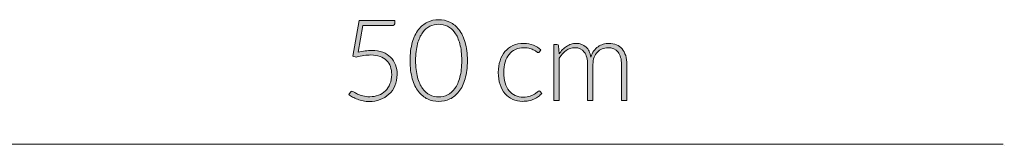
# Model space of a CAD drawing. Header units: inches. Extents: x 73 to 138, y -199 to -88.
# Tile 3 of 8: x 99.42 to 123.29, y -174.65 to -171.61. Entities that reach past the tile are written whole.
import ezdxf

# ---------------------------------------------------------------- set-up
doc = ezdxf.new("R2010")
doc.units = ezdxf.units.IN
doc.header["$MEASUREMENT"] = 0
doc.layers.add('Capa 1', color=7, linetype='Continuous')

# ---------------------------------------------------------------- blocks, each defined once
blk = doc.blocks.new('block 8')
at = {"layer": 'Capa 1'}
h = blk.add_hatch(color=251, dxfattribs=at)
h.dxf.hatch_style = 2
edge = h.paths.add_edge_path()
edge.add_spline(control_points=[(108.519, -171.686), (108.519, -171.704), (108.513, -171.719), (108.501, -171.731), (108.489, -171.744), (108.469, -171.75), (108.443, -171.75), (108.443, -171.75), (107.741, -171.75), (107.741, -171.75), (107.741, -171.75), (107.624, -172.397), (107.624, -172.397), (107.685, -172.381), (107.743, -172.37), (107.798, -172.363), (107.854, -172.356), (107.906, -172.353), (107.956, -172.353), (108.057, -172.353), (108.145, -172.367), (108.222, -172.396), (108.299, -172.425), (108.363, -172.465), (108.414, -172.517), (108.466, -172.568), (108.505, -172.63), (108.532, -172.701), (108.558, -172.773), (108.571, -172.85), (108.571, -172.934), (108.571, -173.036), (108.554, -173.128), (108.518, -173.209), (108.483, -173.29), (108.434, -173.359), (108.373, -173.415), (108.312, -173.472), (108.241, -173.515), (108.16, -173.545), (108.079, -173.576), (107.993, -173.591), (107.901, -173.591), (107.847, -173.591), (107.796, -173.586), (107.747, -173.576), (107.699, -173.567), (107.654, -173.554), (107.61, -173.538), (107.568, -173.522), (107.528, -173.503), (107.492, -173.482), (107.457, -173.461), (107.426, -173.44), (107.398, -173.418), (107.398, -173.418), (107.437, -173.364), (107.437, -173.364), (107.446, -173.351), (107.459, -173.344), (107.477, -173.344), (107.488, -173.344), (107.506, -173.351), (107.528, -173.364), (107.55, -173.378), (107.579, -173.393), (107.614, -173.41), (107.649, -173.426), (107.691, -173.441), (107.738, -173.455), (107.787, -173.469), (107.843, -173.475), (107.907, -173.475), (107.982, -173.475), (108.051, -173.463), (108.117, -173.439), (108.182, -173.415), (108.238, -173.38), (108.286, -173.334), (108.334, -173.289), (108.371, -173.232), (108.398, -173.165), (108.425, -173.098), (108.439, -173.022), (108.439, -172.937), (108.439, -172.867), (108.428, -172.804), (108.408, -172.745), (108.387, -172.686), (108.356, -172.636), (108.314, -172.595), (108.273, -172.553), (108.22, -172.521), (108.157, -172.498), (108.093, -172.474), (108.019, -172.463), (107.933, -172.463), (107.88, -172.463), (107.825, -172.467), (107.767, -172.475), (107.708, -172.483), (107.646, -172.497), (107.581, -172.515), (107.581, -172.515), (107.495, -172.489), (107.495, -172.489), (107.495, -172.489), (107.648, -171.629), (107.648, -171.629), (107.648, -171.629), (108.519, -171.629), (108.519, -171.629), (108.519, -171.629), (108.519, -171.686), (108.519, -171.686)], knot_values=[0, 0, 0, 0, 1, 1, 1, 2, 2, 2, 3, 3, 3, 4, 4, 4, 5, 5, 5, 6, 6, 6, 7, 7, 7, 8, 8, 8, 9, 9, 9, 10, 10, 10, 11, 11, 11, 12, 12, 12, 13, 13, 13, 14, 14, 14, 15, 15, 15, 16, 16, 16, 17, 17, 17, 18, 18, 18, 19, 19, 19, 20, 20, 20, 21, 21, 21, 22, 22, 22, 23, 23, 23, 24, 24, 24, 25, 25, 25, 26, 26, 26, 27, 27, 27, 28, 28, 28, 29, 29, 29, 30, 30, 30, 31, 31, 31, 32, 32, 32, 33, 33, 33, 34, 34, 34, 35, 35, 35, 36, 36, 36, 37, 37, 37, 38, 38, 38, 38], degree=3, periodic=1)
h = blk.add_hatch(color=251, dxfattribs=at)
h.dxf.hatch_style = 2
edge = h.paths.add_edge_path()
edge.add_spline(control_points=[(110.275, -172.598), (110.275, -172.768), (110.257, -172.916), (110.22, -173.04), (110.184, -173.164), (110.134, -173.267), (110.071, -173.348), (110.008, -173.43), (109.934, -173.49), (109.85, -173.53), (109.765, -173.569), (109.675, -173.589), (109.579, -173.589), (109.483, -173.589), (109.393, -173.569), (109.309, -173.53), (109.225, -173.49), (109.151, -173.43), (109.088, -173.348), (109.025, -173.267), (108.975, -173.164), (108.939, -173.04), (108.904, -172.916), (108.885, -172.768), (108.885, -172.598), (108.885, -172.428), (108.904, -172.281), (108.939, -172.157), (108.975, -172.033), (109.025, -171.93), (109.088, -171.849), (109.151, -171.767), (109.225, -171.707), (109.309, -171.667), (109.393, -171.627), (109.483, -171.607), (109.579, -171.607), (109.675, -171.607), (109.765, -171.627), (109.85, -171.667), (109.934, -171.707), (110.008, -171.767), (110.071, -171.849), (110.134, -171.93), (110.184, -172.033), (110.22, -172.157), (110.257, -172.281), (110.275, -172.428), (110.275, -172.598)], knot_values=[0, 0, 0, 0, 1, 1, 1, 2, 2, 2, 3, 3, 3, 4, 4, 4, 5, 5, 5, 6, 6, 6, 7, 7, 7, 8, 8, 8, 9, 9, 9, 10, 10, 10, 11, 11, 11, 12, 12, 12, 13, 13, 13, 14, 14, 14, 15, 15, 15, 16, 16, 16, 16], degree=3, periodic=1)
edge = h.paths.add_edge_path()
edge.add_spline(control_points=[(110.138, -172.598), (110.138, -172.441), (110.123, -172.307), (110.093, -172.196), (110.063, -172.084), (110.023, -171.993), (109.972, -171.922), (109.921, -171.851), (109.861, -171.799), (109.793, -171.766), (109.726, -171.734), (109.654, -171.717), (109.579, -171.717), (109.504, -171.717), (109.433, -171.734), (109.365, -171.766), (109.298, -171.799), (109.238, -171.851), (109.187, -171.922), (109.136, -171.993), (109.095, -172.084), (109.065, -172.196), (109.035, -172.307), (109.019, -172.441), (109.019, -172.598), (109.019, -172.756), (109.035, -172.891), (109.065, -173.002), (109.095, -173.113), (109.136, -173.204), (109.187, -173.275), (109.238, -173.345), (109.298, -173.397), (109.365, -173.43), (109.433, -173.462), (109.504, -173.478), (109.579, -173.478), (109.654, -173.478), (109.726, -173.462), (109.793, -173.43), (109.861, -173.397), (109.921, -173.345), (109.972, -173.275), (110.023, -173.204), (110.063, -173.113), (110.093, -173.002), (110.123, -172.891), (110.138, -172.756), (110.138, -172.598)], knot_values=[0, 0, 0, 0, 1, 1, 1, 2, 2, 2, 3, 3, 3, 4, 4, 4, 5, 5, 5, 6, 6, 6, 7, 7, 7, 8, 8, 8, 9, 9, 9, 10, 10, 10, 11, 11, 11, 12, 12, 12, 13, 13, 13, 14, 14, 14, 15, 15, 15, 16, 16, 16, 16], degree=3, periodic=1)
h = blk.add_hatch(color=251, dxfattribs=at)
h.dxf.hatch_style = 2
edge = h.paths.add_edge_path()
edge.add_spline(control_points=[(112.023, -172.387), (112.019, -172.392), (112.015, -172.396), (112.011, -172.399), (112.007, -172.402), (112.001, -172.404), (111.994, -172.404), (111.984, -172.404), (111.972, -172.397), (111.956, -172.385), (111.94, -172.373), (111.919, -172.36), (111.892, -172.345), (111.866, -172.33), (111.833, -172.317), (111.793, -172.304), (111.753, -172.292), (111.705, -172.286), (111.648, -172.286), (111.569, -172.286), (111.5, -172.3), (111.439, -172.328), (111.379, -172.355), (111.328, -172.395), (111.286, -172.448), (111.244, -172.5), (111.213, -172.563), (111.19, -172.637), (111.168, -172.711), (111.157, -172.794), (111.157, -172.886), (111.157, -172.982), (111.168, -173.067), (111.191, -173.141), (111.213, -173.215), (111.246, -173.278), (111.286, -173.328), (111.328, -173.379), (111.377, -173.417), (111.436, -173.444), (111.494, -173.471), (111.559, -173.484), (111.631, -173.484), (111.696, -173.484), (111.751, -173.476), (111.795, -173.461), (111.84, -173.445), (111.877, -173.428), (111.905, -173.41), (111.934, -173.391), (111.957, -173.374), (111.974, -173.359), (111.99, -173.343), (112.004, -173.336), (112.015, -173.336), (112.026, -173.336), (112.035, -173.34), (112.041, -173.349), (112.041, -173.349), (112.077, -173.393), (112.077, -173.393), (112.057, -173.421), (112.03, -173.446), (111.998, -173.47), (111.966, -173.494), (111.93, -173.514), (111.89, -173.532), (111.849, -173.549), (111.806, -173.563), (111.759, -173.572), (111.711, -173.582), (111.662, -173.587), (111.611, -173.587), (111.525, -173.587), (111.445, -173.571), (111.374, -173.539), (111.301, -173.508), (111.24, -173.462), (111.188, -173.402), (111.137, -173.342), (111.097, -173.269), (111.068, -173.182), (111.039, -173.095), (111.024, -172.997), (111.024, -172.886), (111.024, -172.782), (111.038, -172.687), (111.066, -172.601), (111.093, -172.515), (111.133, -172.441), (111.186, -172.379), (111.238, -172.317), (111.303, -172.269), (111.379, -172.234), (111.455, -172.2), (111.543, -172.183), (111.641, -172.183), (111.73, -172.183), (111.809, -172.197), (111.878, -172.225), (111.947, -172.254), (112.007, -172.292), (112.058, -172.341), (112.058, -172.341), (112.023, -172.387), (112.023, -172.387)], knot_values=[0, 0, 0, 0, 1, 1, 1, 2, 2, 2, 3, 3, 3, 4, 4, 4, 5, 5, 5, 6, 6, 6, 7, 7, 7, 8, 8, 8, 9, 9, 9, 10, 10, 10, 11, 11, 11, 12, 12, 12, 13, 13, 13, 14, 14, 14, 15, 15, 15, 16, 16, 16, 17, 17, 17, 18, 18, 18, 19, 19, 19, 20, 20, 20, 21, 21, 21, 22, 22, 22, 23, 23, 23, 24, 24, 24, 25, 25, 25, 26, 26, 26, 27, 27, 27, 28, 28, 28, 29, 29, 29, 30, 30, 30, 31, 31, 31, 32, 32, 32, 33, 33, 33, 34, 34, 34, 35, 35, 35, 35], degree=3, periodic=1)
h = blk.add_hatch(color=251, dxfattribs=at)
h.dxf.hatch_style = 2
edge = h.paths.add_edge_path()
edge.add_spline(control_points=[(112.374, -173.569), (112.374, -173.569), (112.374, -172.205), (112.374, -172.205), (112.374, -172.205), (112.444, -172.205), (112.444, -172.205), (112.469, -172.205), (112.482, -172.217), (112.486, -172.239), (112.486, -172.239), (112.498, -172.437), (112.498, -172.437), (112.524, -172.399), (112.553, -172.365), (112.583, -172.334), (112.613, -172.303), (112.646, -172.276), (112.68, -172.254), (112.714, -172.231), (112.75, -172.214), (112.79, -172.202), (112.828, -172.189), (112.869, -172.183), (112.912, -172.183), (113.012, -172.183), (113.091, -172.212), (113.151, -172.27), (113.21, -172.328), (113.25, -172.409), (113.271, -172.512), (113.288, -172.455), (113.311, -172.406), (113.34, -172.365), (113.37, -172.324), (113.404, -172.29), (113.442, -172.263), (113.481, -172.236), (113.522, -172.216), (113.568, -172.203), (113.612, -172.19), (113.659, -172.183), (113.707, -172.183), (113.774, -172.183), (113.835, -172.194), (113.889, -172.217), (113.942, -172.239), (113.988, -172.272), (114.026, -172.316), (114.064, -172.36), (114.093, -172.414), (114.113, -172.478), (114.133, -172.542), (114.143, -172.615), (114.143, -172.697), (114.143, -172.697), (114.143, -173.569), (114.143, -173.569), (114.143, -173.569), (114.013, -173.569), (114.013, -173.569), (114.013, -173.569), (114.013, -172.697), (114.013, -172.697), (114.013, -172.563), (113.984, -172.462), (113.927, -172.392), (113.869, -172.322), (113.787, -172.287), (113.68, -172.287), (113.632, -172.287), (113.587, -172.296), (113.543, -172.313), (113.5, -172.331), (113.461, -172.356), (113.428, -172.391), (113.395, -172.425), (113.368, -172.468), (113.348, -172.519), (113.329, -172.57), (113.32, -172.629), (113.32, -172.697), (113.32, -172.697), (113.32, -173.569), (113.32, -173.569), (113.32, -173.569), (113.189, -173.569), (113.189, -173.569), (113.189, -173.569), (113.189, -172.697), (113.189, -172.697), (113.189, -172.564), (113.162, -172.463), (113.109, -172.393), (113.056, -172.322), (112.979, -172.287), (112.878, -172.287), (112.804, -172.287), (112.735, -172.309), (112.673, -172.354), (112.609, -172.398), (112.553, -172.459), (112.504, -172.538), (112.504, -172.538), (112.504, -173.569), (112.504, -173.569), (112.504, -173.569), (112.374, -173.569), (112.374, -173.569)], knot_values=[0, 0, 0, 0, 1, 1, 1, 2, 2, 2, 3, 3, 3, 4, 4, 4, 5, 5, 5, 6, 6, 6, 7, 7, 7, 8, 8, 8, 9, 9, 9, 10, 10, 10, 11, 11, 11, 12, 12, 12, 13, 13, 13, 14, 14, 14, 15, 15, 15, 16, 16, 16, 17, 17, 17, 18, 18, 18, 19, 19, 19, 20, 20, 20, 21, 21, 21, 22, 22, 22, 23, 23, 23, 24, 24, 24, 25, 25, 25, 26, 26, 26, 27, 27, 27, 28, 28, 28, 29, 29, 29, 30, 30, 30, 31, 31, 31, 32, 32, 32, 33, 33, 33, 34, 34, 34, 35, 35, 35, 36, 36, 36, 36], degree=3, periodic=1)
at = {"layer": 'Capa 1', "lineweight": 0}
for points, knots in [([(108.519, -171.686), (108.519, -171.704), (108.513, -171.719), (108.501, -171.731), (108.489, -171.744), (108.469, -171.75), (108.443, -171.75), (108.443, -171.75), (107.741, -171.75), (107.741, -171.75), (107.741, -171.75), (107.624, -172.397), (107.624, -172.397), (107.685, -172.381), (107.743, -172.37), (107.798, -172.363), (107.854, -172.356), (107.906, -172.353), (107.956, -172.353), (108.057, -172.353), (108.145, -172.367), (108.222, -172.396), (108.299, -172.425), (108.363, -172.465), (108.414, -172.517), (108.466, -172.568), (108.505, -172.63), (108.532, -172.701), (108.558, -172.773), (108.571, -172.85), (108.571, -172.934), (108.571, -173.036), (108.554, -173.128), (108.518, -173.209), (108.483, -173.29), (108.434, -173.359), (108.373, -173.415), (108.312, -173.472), (108.241, -173.515), (108.16, -173.545), (108.079, -173.576), (107.993, -173.591), (107.901, -173.591), (107.847, -173.591), (107.796, -173.586), (107.747, -173.576), (107.699, -173.567), (107.654, -173.554), (107.61, -173.538), (107.568, -173.522), (107.528, -173.503), (107.492, -173.482), (107.457, -173.461), (107.426, -173.44), (107.398, -173.418), (107.398, -173.418), (107.437, -173.364), (107.437, -173.364), (107.446, -173.351), (107.459, -173.344), (107.477, -173.344), (107.488, -173.344), (107.506, -173.351), (107.528, -173.364), (107.55, -173.378), (107.579, -173.393), (107.614, -173.41), (107.649, -173.426), (107.691, -173.441), (107.738, -173.455), (107.787, -173.469), (107.843, -173.475), (107.907, -173.475), (107.982, -173.475), (108.051, -173.463), (108.117, -173.439), (108.182, -173.415), (108.238, -173.38), (108.286, -173.334), (108.334, -173.289), (108.371, -173.232), (108.398, -173.165), (108.425, -173.098), (108.439, -173.022), (108.439, -172.937), (108.439, -172.867), (108.428, -172.804), (108.408, -172.745), (108.387, -172.686), (108.356, -172.636), (108.314, -172.595), (108.273, -172.553), (108.22, -172.521), (108.157, -172.498), (108.093, -172.474), (108.019, -172.463), (107.933, -172.463), (107.88, -172.463), (107.825, -172.467), (107.767, -172.475), (107.708, -172.483), (107.646, -172.497), (107.581, -172.515), (107.581, -172.515), (107.495, -172.489), (107.495, -172.489), (107.495, -172.489), (107.648, -171.629), (107.648, -171.629), (107.648, -171.629), (108.519, -171.629), (108.519, -171.629), (108.519, -171.629), (108.519, -171.686), (108.519, -171.686)], [0, 0, 0, 0, 1, 1, 1, 2, 2, 2, 3, 3, 3, 4, 4, 4, 5, 5, 5, 6, 6, 6, 7, 7, 7, 8, 8, 8, 9, 9, 9, 10, 10, 10, 11, 11, 11, 12, 12, 12, 13, 13, 13, 14, 14, 14, 15, 15, 15, 16, 16, 16, 17, 17, 17, 18, 18, 18, 19, 19, 19, 20, 20, 20, 21, 21, 21, 22, 22, 22, 23, 23, 23, 24, 24, 24, 25, 25, 25, 26, 26, 26, 27, 27, 27, 28, 28, 28, 29, 29, 29, 30, 30, 30, 31, 31, 31, 32, 32, 32, 33, 33, 33, 34, 34, 34, 35, 35, 35, 36, 36, 36, 37, 37, 37, 38, 38, 38, 38]), ([(110.275, -172.598), (110.275, -172.768), (110.257, -172.916), (110.22, -173.04), (110.184, -173.164), (110.134, -173.267), (110.071, -173.348), (110.008, -173.43), (109.934, -173.49), (109.85, -173.53), (109.765, -173.569), (109.675, -173.589), (109.579, -173.589), (109.483, -173.589), (109.393, -173.569), (109.309, -173.53), (109.225, -173.49), (109.151, -173.43), (109.088, -173.348), (109.025, -173.267), (108.975, -173.164), (108.939, -173.04), (108.904, -172.916), (108.885, -172.768), (108.885, -172.598), (108.885, -172.428), (108.904, -172.281), (108.939, -172.157), (108.975, -172.033), (109.025, -171.93), (109.088, -171.849), (109.151, -171.767), (109.225, -171.707), (109.309, -171.667), (109.393, -171.627), (109.483, -171.607), (109.579, -171.607), (109.675, -171.607), (109.765, -171.627), (109.85, -171.667), (109.934, -171.707), (110.008, -171.767), (110.071, -171.849), (110.134, -171.93), (110.184, -172.033), (110.22, -172.157), (110.257, -172.281), (110.275, -172.428), (110.275, -172.598)], [0, 0, 0, 0, 1, 1, 1, 2, 2, 2, 3, 3, 3, 4, 4, 4, 5, 5, 5, 6, 6, 6, 7, 7, 7, 8, 8, 8, 9, 9, 9, 10, 10, 10, 11, 11, 11, 12, 12, 12, 13, 13, 13, 14, 14, 14, 15, 15, 15, 16, 16, 16, 16]), ([(110.138, -172.598), (110.138, -172.441), (110.123, -172.307), (110.093, -172.196), (110.063, -172.084), (110.023, -171.993), (109.972, -171.922), (109.921, -171.851), (109.861, -171.799), (109.793, -171.766), (109.726, -171.734), (109.654, -171.717), (109.579, -171.717), (109.504, -171.717), (109.433, -171.734), (109.365, -171.766), (109.298, -171.799), (109.238, -171.851), (109.187, -171.922), (109.136, -171.993), (109.095, -172.084), (109.065, -172.196), (109.035, -172.307), (109.019, -172.441), (109.019, -172.598), (109.019, -172.756), (109.035, -172.891), (109.065, -173.002), (109.095, -173.113), (109.136, -173.204), (109.187, -173.275), (109.238, -173.345), (109.298, -173.397), (109.365, -173.43), (109.433, -173.462), (109.504, -173.478), (109.579, -173.478), (109.654, -173.478), (109.726, -173.462), (109.793, -173.43), (109.861, -173.397), (109.921, -173.345), (109.972, -173.275), (110.023, -173.204), (110.063, -173.113), (110.093, -173.002), (110.123, -172.891), (110.138, -172.756), (110.138, -172.598)], [0, 0, 0, 0, 1, 1, 1, 2, 2, 2, 3, 3, 3, 4, 4, 4, 5, 5, 5, 6, 6, 6, 7, 7, 7, 8, 8, 8, 9, 9, 9, 10, 10, 10, 11, 11, 11, 12, 12, 12, 13, 13, 13, 14, 14, 14, 15, 15, 15, 16, 16, 16, 16]), ([(112.023, -172.387), (112.019, -172.392), (112.015, -172.396), (112.011, -172.399), (112.007, -172.402), (112.001, -172.404), (111.994, -172.404), (111.984, -172.404), (111.972, -172.397), (111.956, -172.385), (111.94, -172.373), (111.919, -172.36), (111.892, -172.345), (111.866, -172.33), (111.833, -172.317), (111.793, -172.304), (111.753, -172.292), (111.705, -172.286), (111.648, -172.286), (111.569, -172.286), (111.5, -172.3), (111.439, -172.328), (111.379, -172.355), (111.328, -172.395), (111.286, -172.448), (111.244, -172.5), (111.213, -172.563), (111.19, -172.637), (111.168, -172.711), (111.157, -172.794), (111.157, -172.886), (111.157, -172.982), (111.168, -173.067), (111.191, -173.141), (111.213, -173.215), (111.246, -173.278), (111.286, -173.328), (111.328, -173.379), (111.377, -173.417), (111.436, -173.444), (111.494, -173.471), (111.559, -173.484), (111.631, -173.484), (111.696, -173.484), (111.751, -173.476), (111.795, -173.461), (111.84, -173.445), (111.877, -173.428), (111.905, -173.41), (111.934, -173.391), (111.957, -173.374), (111.974, -173.359), (111.99, -173.343), (112.004, -173.336), (112.015, -173.336), (112.026, -173.336), (112.035, -173.34), (112.041, -173.349), (112.041, -173.349), (112.077, -173.393), (112.077, -173.393), (112.057, -173.421), (112.03, -173.446), (111.998, -173.47), (111.966, -173.494), (111.93, -173.514), (111.89, -173.532), (111.849, -173.549), (111.806, -173.563), (111.759, -173.572), (111.711, -173.582), (111.662, -173.587), (111.611, -173.587), (111.525, -173.587), (111.445, -173.571), (111.374, -173.539), (111.301, -173.508), (111.24, -173.462), (111.188, -173.402), (111.137, -173.342), (111.097, -173.269), (111.068, -173.182), (111.039, -173.095), (111.024, -172.997), (111.024, -172.886), (111.024, -172.782), (111.038, -172.687), (111.066, -172.601), (111.093, -172.515), (111.133, -172.441), (111.186, -172.379), (111.238, -172.317), (111.303, -172.269), (111.379, -172.234), (111.455, -172.2), (111.543, -172.183), (111.641, -172.183), (111.73, -172.183), (111.809, -172.197), (111.878, -172.225), (111.947, -172.254), (112.007, -172.292), (112.058, -172.341), (112.058, -172.341), (112.023, -172.387), (112.023, -172.387)], [0, 0, 0, 0, 1, 1, 1, 2, 2, 2, 3, 3, 3, 4, 4, 4, 5, 5, 5, 6, 6, 6, 7, 7, 7, 8, 8, 8, 9, 9, 9, 10, 10, 10, 11, 11, 11, 12, 12, 12, 13, 13, 13, 14, 14, 14, 15, 15, 15, 16, 16, 16, 17, 17, 17, 18, 18, 18, 19, 19, 19, 20, 20, 20, 21, 21, 21, 22, 22, 22, 23, 23, 23, 24, 24, 24, 25, 25, 25, 26, 26, 26, 27, 27, 27, 28, 28, 28, 29, 29, 29, 30, 30, 30, 31, 31, 31, 32, 32, 32, 33, 33, 33, 34, 34, 34, 35, 35, 35, 35]), ([(112.374, -173.569), (112.374, -173.569), (112.374, -172.205), (112.374, -172.205), (112.374, -172.205), (112.444, -172.205), (112.444, -172.205), (112.469, -172.205), (112.482, -172.217), (112.486, -172.239), (112.486, -172.239), (112.498, -172.437), (112.498, -172.437), (112.524, -172.399), (112.553, -172.365), (112.583, -172.334), (112.613, -172.303), (112.646, -172.276), (112.68, -172.254), (112.714, -172.231), (112.75, -172.214), (112.79, -172.202), (112.828, -172.189), (112.869, -172.183), (112.912, -172.183), (113.012, -172.183), (113.091, -172.212), (113.151, -172.27), (113.21, -172.328), (113.25, -172.409), (113.271, -172.512), (113.288, -172.455), (113.311, -172.406), (113.34, -172.365), (113.37, -172.324), (113.404, -172.29), (113.442, -172.263), (113.481, -172.236), (113.522, -172.216), (113.568, -172.203), (113.612, -172.19), (113.659, -172.183), (113.707, -172.183), (113.774, -172.183), (113.835, -172.194), (113.889, -172.217), (113.942, -172.239), (113.988, -172.272), (114.026, -172.316), (114.064, -172.36), (114.093, -172.414), (114.113, -172.478), (114.133, -172.542), (114.143, -172.615), (114.143, -172.697), (114.143, -172.697), (114.143, -173.569), (114.143, -173.569), (114.143, -173.569), (114.013, -173.569), (114.013, -173.569), (114.013, -173.569), (114.013, -172.697), (114.013, -172.697), (114.013, -172.563), (113.984, -172.462), (113.927, -172.392), (113.869, -172.322), (113.787, -172.287), (113.68, -172.287), (113.632, -172.287), (113.587, -172.296), (113.543, -172.313), (113.5, -172.331), (113.461, -172.356), (113.428, -172.391), (113.395, -172.425), (113.368, -172.468), (113.348, -172.519), (113.329, -172.57), (113.32, -172.629), (113.32, -172.697), (113.32, -172.697), (113.32, -173.569), (113.32, -173.569), (113.32, -173.569), (113.189, -173.569), (113.189, -173.569), (113.189, -173.569), (113.189, -172.697), (113.189, -172.697), (113.189, -172.564), (113.162, -172.463), (113.109, -172.393), (113.056, -172.322), (112.979, -172.287), (112.878, -172.287), (112.804, -172.287), (112.735, -172.309), (112.673, -172.354), (112.609, -172.398), (112.553, -172.459), (112.504, -172.538), (112.504, -172.538), (112.504, -173.569), (112.504, -173.569), (112.504, -173.569), (112.374, -173.569), (112.374, -173.569)], [0, 0, 0, 0, 1, 1, 1, 2, 2, 2, 3, 3, 3, 4, 4, 4, 5, 5, 5, 6, 6, 6, 7, 7, 7, 8, 8, 8, 9, 9, 9, 10, 10, 10, 11, 11, 11, 12, 12, 12, 13, 13, 13, 14, 14, 14, 15, 15, 15, 16, 16, 16, 17, 17, 17, 18, 18, 18, 19, 19, 19, 20, 20, 20, 21, 21, 21, 22, 22, 22, 23, 23, 23, 24, 24, 24, 25, 25, 25, 26, 26, 26, 27, 27, 27, 28, 28, 28, 29, 29, 29, 30, 30, 30, 31, 31, 31, 32, 32, 32, 33, 33, 33, 34, 34, 34, 35, 35, 35, 36, 36, 36, 36])]:
    blk.add_open_spline(points, degree=3, knots=knots, dxfattribs=at)

msp = doc.modelspace()

# ---------------------------------------------------------------- linework, layer by layer
at = {"layer": 'Capa 1', "color": 251, "lineweight": 9}
msp.add_lwpolyline([(98.54, -174.622), (123.27, -174.622)], dxfattribs=at)
at = {"layer": 'Capa 1', "lineweight": 0}
msp.add_lwpolyline([(123.294, -174.653), (123.294, -174.653)], dxfattribs=at)

# ---------------------------------------------------------------- block references
at = {"layer": 'Capa 1'}
msp.add_blockref('block 8', (0, 0), dxfattribs=at)

doc.saveas('drawing.dxf')
